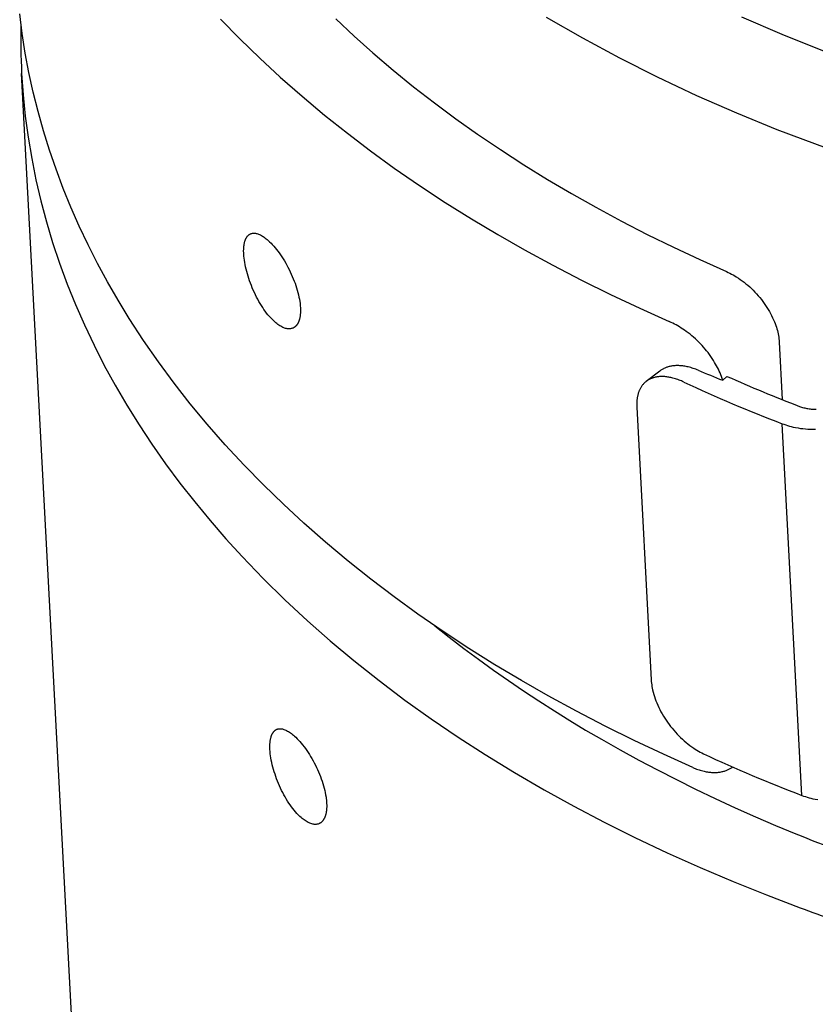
# Model space of a CAD drawing. Extents: x 0 to 1189, y 0 to 841.
# Tile 13 of 76: x 101 to 119, y 157 to 179. Entities that reach past the tile are written whole.
import ezdxf

# ---------------------------------------------------------------- set-up
doc = ezdxf.new("R2010")
doc.units = 0
doc.header["$LTSCALE"] = 65.395
doc.layers.add('connessioni_resistenze_BL7', color=7, linetype='CONTINUOUS')

# ---------------------------------------------------------------- blocks, each defined once
blk = doc.blocks.new('CONNESSIONI_RESISTENZE_BL7', base_point=(128.078, 185.895))
at = {"layer": 'connessioni_resistenze_BL7', "color": 2, "linetype": 'CONTINUOUS'}
for p, q in [((103.346, 137.638), (101.215, 177.906)), ((117.859, 172.002), (117.925, 170.74)), ((115.233, 171.369), (114.936, 171.141)), ((116.709, 171.251), (116.617, 171.165)), ((114.727, 170.574), (115.044, 164.589)), ((118.351, 162.05), (117.919, 170.212))]:
    blk.add_line(p, q, dxfattribs=at)
for points in [[(142.389, 175.871), (140.758, 175.689), (139.115, 175.558), (137.469, 175.477), (135.825, 175.447), (134.18, 175.467), (132.549, 175.539), (130.921, 175.661), (129.32, 175.833), (127.725, 176.057), (126.168, 176.327), (124.622, 176.65), (123.622, 176.888), (122.629, 177.149), (121.641, 177.434), (120.69, 177.734), (119.747, 178.057), (118.812, 178.403), (117.919, 178.761), (117.035, 179.142)], [(142.908, 173.952), (141.275, 173.762), (139.638, 173.62), (137.994, 173.527), (136.349, 173.482), (134.708, 173.486), (133.069, 173.538), (131.446, 173.639), (129.828, 173.789), (128.238, 173.986), (126.654, 174.232), (125.11, 174.523), (123.576, 174.864), (122.092, 175.246), (120.621, 175.678), (119.209, 176.147), (117.815, 176.667), (116.928, 177.03), (116.05, 177.415), (115.182, 177.824), (114.359, 178.239), (113.546, 178.676), (112.747, 179.136)], [(105.584, 179.095), (106.01, 178.661), (106.446, 178.237), (106.893, 177.825), (107.375, 177.402), (107.867, 176.99), (108.37, 176.591), (108.881, 176.203), (109.401, 175.827), (109.957, 175.443), (110.522, 175.072), (111.095, 174.712), (111.675, 174.365), (112.262, 174.03), (112.886, 173.69), (113.516, 173.363), (114.152, 173.049), (114.794, 172.746), (115.442, 172.456)], [(108.114, 179.1), (108.517, 178.723), (108.93, 178.355), (109.373, 177.978), (109.825, 177.612), (110.285, 177.256), (110.752, 176.91), (111.227, 176.574), (111.734, 176.231), (112.247, 175.899), (112.767, 175.578), (113.294, 175.267), (113.826, 174.967), (114.39, 174.663), (114.959, 174.369), (115.534, 174.087), (116.113, 173.815), (116.698, 173.553)], [(115.96, 162.661), (115.313, 162.951), (114.67, 163.254), (114.034, 163.569), (113.404, 163.896), (112.781, 164.235), (112.193, 164.571), (111.613, 164.918), (111.04, 165.277), (110.476, 165.648), (109.919, 166.032), (109.399, 166.408), (108.888, 166.796), (108.386, 167.196), (107.893, 167.607), (107.411, 168.03), (106.964, 168.443), (106.528, 168.866), (106.103, 169.301), (105.689, 169.746), (105.288, 170.204), (104.92, 170.648), (104.563, 171.102), (104.22, 171.567), (103.891, 172.041), (103.577, 172.525), (103.335, 172.922), (103.104, 173.324), (102.883, 173.733), (102.677, 174.138), (102.482, 174.55), (102.299, 174.966), (102.13, 175.38), (101.973, 175.799), (101.827, 176.222), (101.696, 176.643), (101.577, 177.068), (101.47, 177.496), (101.376, 177.923), (101.295, 178.352), (101.227, 178.784), (101.172, 179.215)], [(101.215, 177.906), (101.248, 177.436), (101.295, 176.968), (101.358, 176.501), (101.436, 176.034), (101.528, 175.57), (101.636, 175.109), (101.759, 174.647), (101.896, 174.188), (102.048, 173.734), (102.216, 173.278), (102.398, 172.827), (102.593, 172.382), (102.806, 171.934), (103.031, 171.493), (103.269, 171.058), (103.525, 170.619), (103.794, 170.189), (104.074, 169.765), (104.377, 169.333), (104.692, 168.909), (105.017, 168.493), (105.354, 168.086), (105.7, 167.687), (106.056, 167.296), (106.521, 166.812), (106.999, 166.342), (107.491, 165.885), (107.995, 165.442), (108.51, 165.012), (109.067, 164.57), (109.635, 164.143), (110.214, 163.73), (110.803, 163.33), (111.4, 162.945), (112.041, 162.552), (112.69, 162.174), (113.347, 161.811), (114.012, 161.462), (114.685, 161.126), (115.398, 160.788), (116.118, 160.465), (116.845, 160.157), (117.577, 159.863), (118.315, 159.582)], [(106.094, 173.939), (106.093, 173.956), (106.093, 173.972), (106.092, 173.988), (106.092, 174.005), (106.092, 174.021), (106.093, 174.037), (106.093, 174.054), (106.094, 174.07), (106.096, 174.086), (106.097, 174.103), (106.098, 174.115), (106.1, 174.127), (106.102, 174.139), (106.104, 174.151), (106.106, 174.163), (106.108, 174.175), (106.111, 174.187), (106.114, 174.199), (106.117, 174.211), (106.12, 174.223), (106.124, 174.234), (106.127, 174.243), (106.131, 174.252), (106.134, 174.261), (106.138, 174.269), (106.142, 174.278), (106.147, 174.286), (106.151, 174.294), (106.155, 174.301), (106.159, 174.308), (106.164, 174.315), (106.169, 174.322), (106.174, 174.329), (106.179, 174.335), (106.185, 174.34), (106.19, 174.346), (106.196, 174.351), (106.201, 174.356), (106.207, 174.361), (106.213, 174.366), (106.22, 174.37), (106.226, 174.374), (106.232, 174.377), (106.239, 174.38), (106.246, 174.383)], [(106.246, 174.383), (106.258, 174.388), (106.27, 174.391), (106.283, 174.394), (106.296, 174.396), (106.309, 174.397), (106.324, 174.397), (106.338, 174.396), (106.353, 174.394), (106.367, 174.391), (106.381, 174.388), (106.401, 174.382), (106.421, 174.375), (106.441, 174.367), (106.46, 174.358), (106.482, 174.346), (106.503, 174.334), (106.524, 174.321), (106.544, 174.307), (106.567, 174.29), (106.589, 174.272), (106.611, 174.254), (106.632, 174.236), (106.663, 174.207), (106.693, 174.177), (106.722, 174.147), (106.753, 174.112), (106.783, 174.077), (106.812, 174.041), (106.843, 174.002), (106.872, 173.962), (106.901, 173.921), (106.931, 173.877), (106.96, 173.832), (106.988, 173.786), (107.015, 173.74), (107.041, 173.694), (107.066, 173.646), (107.091, 173.597), (107.116, 173.548), (107.139, 173.498), (107.161, 173.447), (107.182, 173.396), (107.203, 173.345), (107.221, 173.295), (107.239, 173.245), (107.255, 173.194), (107.27, 173.143), (107.284, 173.092), (107.297, 173.041), (107.307, 172.993), (107.317, 172.944), (107.325, 172.896), (107.33, 172.862), (107.333, 172.829), (107.337, 172.795), (107.339, 172.761)], [(107.177, 172.312), (107.164, 172.307), (107.151, 172.303), (107.137, 172.299), (107.124, 172.297), (107.11, 172.295), (107.095, 172.294), (107.079, 172.295), (107.064, 172.296), (107.049, 172.298), (107.034, 172.3), (107.013, 172.305), (106.992, 172.312), (106.972, 172.319), (106.952, 172.328), (106.93, 172.339), (106.908, 172.351), (106.886, 172.364), (106.866, 172.377), (106.842, 172.393), (106.82, 172.41), (106.798, 172.428), (106.776, 172.447), (106.753, 172.468), (106.73, 172.49), (106.708, 172.512), (106.686, 172.535), (106.655, 172.57), (106.625, 172.605), (106.597, 172.641), (106.567, 172.681), (106.538, 172.722), (106.51, 172.763), (106.481, 172.808), (106.453, 172.853), (106.426, 172.899), (106.4, 172.946), (106.375, 172.993), (106.351, 173.041), (106.327, 173.091), (106.304, 173.142), (106.282, 173.193), (106.261, 173.244), (106.241, 173.296), (106.222, 173.348), (106.205, 173.399), (106.188, 173.45), (106.173, 173.501), (106.159, 173.553), (106.146, 173.605), (106.134, 173.657), (106.124, 173.706), (106.115, 173.754), (106.108, 173.803), (106.102, 173.848), (106.097, 173.894), (106.094, 173.939)], [(116.698, 173.553), (116.735, 173.536), (116.772, 173.518), (116.808, 173.499), (116.844, 173.479), (116.88, 173.459), (116.915, 173.438), (116.959, 173.409), (117.002, 173.38), (117.044, 173.349), (117.085, 173.318), (117.126, 173.285), (117.167, 173.251), (117.208, 173.215), (117.247, 173.178), (117.285, 173.141), (117.323, 173.102), (117.36, 173.063), (117.396, 173.022), (117.431, 172.981), (117.465, 172.939), (117.498, 172.896), (117.529, 172.853), (117.559, 172.81), (117.588, 172.766), (117.616, 172.721), (117.643, 172.675), (117.668, 172.63), (117.691, 172.585), (117.713, 172.54), (117.734, 172.494), (117.754, 172.447), (117.768, 172.41), (117.782, 172.372), (117.795, 172.335), (117.806, 172.297), (117.817, 172.258), (117.827, 172.22), (117.835, 172.184), (117.842, 172.148), (117.847, 172.112), (117.852, 172.075), (117.856, 172.039), (117.859, 172.002)], [(107.339, 172.761), (107.34, 172.745), (107.34, 172.729), (107.34, 172.713), (107.34, 172.696), (107.34, 172.68), (107.34, 172.664), (107.339, 172.648), (107.338, 172.632), (107.337, 172.616), (107.335, 172.6), (107.333, 172.587), (107.332, 172.575), (107.33, 172.563), (107.328, 172.551), (107.325, 172.539), (107.323, 172.527), (107.32, 172.515), (107.317, 172.503), (107.313, 172.491), (107.31, 172.479), (107.305, 172.468), (107.302, 172.459), (107.298, 172.45), (107.295, 172.441), (107.29, 172.432), (107.286, 172.423), (107.282, 172.415), (107.277, 172.407), (107.273, 172.4), (107.268, 172.392), (107.263, 172.385), (107.257, 172.378), (107.252, 172.371), (107.247, 172.365), (107.241, 172.359), (107.235, 172.353), (107.229, 172.347), (107.223, 172.342), (107.217, 172.337), (107.211, 172.332), (107.204, 172.328), (107.198, 172.323), (107.191, 172.32), (107.184, 172.316), (107.177, 172.312)], [(116.617, 171.165), (116.604, 171.206), (116.59, 171.247), (116.574, 171.287), (116.558, 171.327), (116.54, 171.367), (116.522, 171.406), (116.503, 171.445), (116.482, 171.484), (116.461, 171.522), (116.439, 171.559), (116.412, 171.603), (116.384, 171.646), (116.355, 171.689), (116.325, 171.731), (116.294, 171.772), (116.262, 171.813), (116.229, 171.852), (116.196, 171.891), (116.161, 171.93), (116.126, 171.967), (116.09, 172.004), (116.053, 172.04), (116.015, 172.075), (115.977, 172.11), (115.937, 172.143), (115.898, 172.176), (115.857, 172.207), (115.816, 172.238), (115.78, 172.264), (115.743, 172.289), (115.706, 172.313), (115.668, 172.337), (115.63, 172.36), (115.593, 172.381), (115.556, 172.401), (115.518, 172.42), (115.48, 172.438), (115.442, 172.456)], [(116.077, 171.386), (116.051, 171.397), (116.024, 171.407), (115.997, 171.417), (115.97, 171.426), (115.943, 171.435), (115.915, 171.443), (115.888, 171.451), (115.86, 171.458), (115.832, 171.464), (115.81, 171.469), (115.787, 171.473), (115.764, 171.477), (115.741, 171.48), (115.718, 171.483), (115.695, 171.485), (115.672, 171.486), (115.649, 171.487), (115.626, 171.488), (115.603, 171.488), (115.585, 171.487), (115.566, 171.486), (115.547, 171.485), (115.529, 171.483), (115.51, 171.48), (115.491, 171.478), (115.473, 171.474), (115.455, 171.47), (115.437, 171.466), (115.418, 171.461), (115.401, 171.456), (115.385, 171.451), (115.37, 171.445), (115.356, 171.439), (115.341, 171.433), (115.326, 171.426), (115.312, 171.419), (115.298, 171.412), (115.285, 171.404), (115.272, 171.396), (115.259, 171.388), (115.246, 171.379), (115.233, 171.369)], [(114.936, 171.141), (114.925, 171.132), (114.915, 171.123), (114.904, 171.114), (114.894, 171.104), (114.884, 171.094), (114.875, 171.084), (114.865, 171.073), (114.856, 171.063), (114.848, 171.052), (114.84, 171.04), (114.831, 171.028), (114.823, 171.016), (114.815, 171.003), (114.808, 170.99), (114.801, 170.977), (114.794, 170.964), (114.788, 170.951), (114.782, 170.937), (114.776, 170.924), (114.771, 170.91), (114.766, 170.895), (114.761, 170.879), (114.756, 170.864), (114.752, 170.848), (114.748, 170.832), (114.744, 170.817), (114.741, 170.801), (114.738, 170.785), (114.736, 170.769), (114.734, 170.753), (114.731, 170.733), (114.729, 170.713), (114.728, 170.693), (114.727, 170.674), (114.726, 170.654), (114.726, 170.634), (114.726, 170.614), (114.727, 170.594), (114.727, 170.574)], [(115.762, 171.126), (115.736, 171.138), (115.71, 171.15), (115.684, 171.16), (115.657, 171.171), (115.631, 171.181), (115.604, 171.19), (115.577, 171.199), (115.549, 171.207), (115.522, 171.214), (115.5, 171.22), (115.478, 171.225), (115.455, 171.229), (115.433, 171.234), (115.411, 171.237), (115.388, 171.24), (115.366, 171.243), (115.343, 171.245), (115.32, 171.246), (115.297, 171.247), (115.279, 171.247), (115.261, 171.247), (115.243, 171.246), (115.225, 171.245), (115.206, 171.243), (115.188, 171.241), (115.17, 171.238), (115.152, 171.235), (115.134, 171.232), (115.117, 171.227), (115.099, 171.222), (115.084, 171.218), (115.07, 171.213), (115.055, 171.208), (115.041, 171.202), (115.027, 171.195), (115.013, 171.189), (114.999, 171.182), (114.986, 171.174), (114.973, 171.167), (114.961, 171.158), (114.948, 171.15), (114.936, 171.141)], [(118.304, 170.592), (118.327, 170.583), (118.349, 170.576), (118.372, 170.569), (118.395, 170.562), (118.419, 170.557), (118.442, 170.552), (118.466, 170.547), (118.489, 170.543), (118.513, 170.54), (118.537, 170.537), (118.561, 170.534), (118.589, 170.532), (118.617, 170.531), (118.644, 170.53), (118.672, 170.531)], [(117.919, 170.212), (117.959, 170.198), (117.999, 170.184), (118.04, 170.171), (118.082, 170.159), (118.123, 170.149), (118.165, 170.139), (118.218, 170.128), (118.271, 170.118), (118.325, 170.11), (118.378, 170.103), (118.432, 170.098), (118.488, 170.094), (118.543, 170.091), (118.599, 170.09), (118.654, 170.09)], [(110.292, 165.773), (110.608, 165.523), (110.927, 165.277), (111.25, 165.037), (111.577, 164.801), (111.907, 164.57), (112.241, 164.344), (112.578, 164.122), (112.917, 163.905), (113.26, 163.692), (113.605, 163.485), (113.953, 163.281), (114.36, 163.051), (114.77, 162.826), (115.183, 162.608), (115.599, 162.395), (116.018, 162.188), (116.453, 161.98), (116.892, 161.777), (117.333, 161.581), (117.776, 161.39), (118.222, 161.205)], [(115.044, 164.589), (115.047, 164.551), (115.051, 164.513), (115.056, 164.476), (115.062, 164.438), (115.069, 164.401), (115.076, 164.364), (115.088, 164.316), (115.101, 164.268), (115.116, 164.22), (115.132, 164.173), (115.149, 164.127), (115.169, 164.078), (115.19, 164.029), (115.212, 163.981), (115.235, 163.934), (115.26, 163.887), (115.286, 163.839), (115.314, 163.792), (115.343, 163.745), (115.373, 163.699), (115.404, 163.654), (115.436, 163.609), (115.469, 163.565), (115.504, 163.522), (115.539, 163.479), (115.576, 163.438), (115.613, 163.397), (115.651, 163.358), (115.689, 163.32), (115.729, 163.282), (115.77, 163.246), (115.81, 163.212), (115.851, 163.179), (115.892, 163.147), (115.935, 163.116), (115.978, 163.086), (116.013, 163.063), (116.048, 163.042), (116.084, 163.021), (116.12, 163.001), (116.157, 162.982), (116.194, 162.964)], [(106.67, 163.056), (106.669, 163.073), (106.669, 163.089), (106.668, 163.105), (106.668, 163.122), (106.668, 163.138), (106.669, 163.154), (106.669, 163.171), (106.67, 163.187), (106.671, 163.203), (106.673, 163.22), (106.674, 163.232), (106.676, 163.244), (106.677, 163.256), (106.679, 163.268), (106.682, 163.28), (106.684, 163.292), (106.687, 163.304), (106.69, 163.316), (106.693, 163.328), (106.696, 163.34), (106.7, 163.351), (106.703, 163.36), (106.707, 163.369), (106.71, 163.378), (106.714, 163.386), (106.718, 163.395), (106.722, 163.403), (106.726, 163.411), (106.731, 163.418), (106.735, 163.425), (106.74, 163.432), (106.745, 163.439), (106.75, 163.446), (106.755, 163.452), (106.76, 163.457), (106.766, 163.463), (106.771, 163.468), (106.777, 163.473), (106.783, 163.478), (106.789, 163.483), (106.795, 163.487), (106.802, 163.49), (106.808, 163.494), (106.815, 163.497), (106.821, 163.5)], [(106.821, 163.5), (106.834, 163.505), (106.846, 163.508), (106.859, 163.511), (106.872, 163.513), (106.885, 163.514), (106.9, 163.514), (106.914, 163.513), (106.928, 163.511), (106.943, 163.508), (106.957, 163.505), (106.977, 163.499), (106.997, 163.492), (107.017, 163.484), (107.036, 163.475), (107.058, 163.463), (107.079, 163.451), (107.1, 163.437), (107.12, 163.423), (107.143, 163.407), (107.165, 163.389), (107.187, 163.371), (107.208, 163.353), (107.239, 163.324), (107.269, 163.294), (107.298, 163.264), (107.329, 163.229), (107.359, 163.194), (107.388, 163.158), (107.419, 163.119), (107.448, 163.078), (107.477, 163.038), (107.507, 162.993), (107.536, 162.949), (107.564, 162.903), (107.591, 162.857), (107.617, 162.81), (107.642, 162.763), (107.667, 162.714), (107.691, 162.665), (107.715, 162.614), (107.737, 162.564), (107.758, 162.513), (107.779, 162.462), (107.797, 162.412), (107.814, 162.362), (107.831, 162.311), (107.846, 162.26), (107.86, 162.209), (107.873, 162.157), (107.883, 162.11), (107.893, 162.061), (107.901, 162.013), (107.905, 161.979), (107.909, 161.946), (107.912, 161.912), (107.915, 161.878)], [(107.753, 161.429), (107.74, 161.424), (107.727, 161.42), (107.713, 161.416), (107.7, 161.414), (107.686, 161.412), (107.67, 161.411), (107.655, 161.412), (107.64, 161.413), (107.625, 161.415), (107.61, 161.417), (107.589, 161.422), (107.568, 161.429), (107.548, 161.436), (107.528, 161.445), (107.506, 161.456), (107.484, 161.468), (107.462, 161.48), (107.441, 161.494), (107.418, 161.51), (107.396, 161.527), (107.374, 161.545), (107.352, 161.564), (107.329, 161.585), (107.306, 161.607), (107.284, 161.629), (107.262, 161.652), (107.231, 161.687), (107.201, 161.722), (107.173, 161.758), (107.143, 161.798), (107.114, 161.838), (107.086, 161.88), (107.057, 161.924), (107.029, 161.97), (107.002, 162.016), (106.976, 162.063), (106.951, 162.11), (106.927, 162.158), (106.903, 162.208), (106.88, 162.259), (106.858, 162.31), (106.837, 162.361), (106.817, 162.413), (106.798, 162.465), (106.781, 162.516), (106.764, 162.567), (106.749, 162.618), (106.735, 162.67), (106.722, 162.722), (106.71, 162.774), (106.7, 162.822), (106.691, 162.871), (106.683, 162.92), (106.678, 162.965), (106.673, 163.011), (106.67, 163.056)], [(115.96, 162.661), (115.987, 162.65), (116.014, 162.639), (116.041, 162.628), (116.068, 162.618), (116.096, 162.609), (116.124, 162.601), (116.152, 162.592), (116.18, 162.585), (116.209, 162.578), (116.232, 162.573), (116.255, 162.569), (116.279, 162.565), (116.302, 162.561), (116.326, 162.558), (116.35, 162.556), (116.373, 162.554), (116.397, 162.553), (116.421, 162.552), (116.445, 162.552), (116.464, 162.553), (116.484, 162.554), (116.504, 162.555), (116.523, 162.557), (116.543, 162.559), (116.562, 162.562), (116.581, 162.566), (116.601, 162.57), (116.62, 162.574), (116.639, 162.579), (116.657, 162.584), (116.673, 162.59), (116.689, 162.595), (116.705, 162.601), (116.721, 162.608), (116.736, 162.615), (116.751, 162.622), (116.766, 162.63), (116.78, 162.638), (116.794, 162.646), (116.808, 162.655), (116.822, 162.664), (116.835, 162.674)], [(118.351, 162.05), (118.391, 162.035), (118.431, 162.021), (118.472, 162.009), (118.514, 161.997), (118.555, 161.986), (118.597, 161.976), (118.65, 161.965), (118.703, 161.956)], [(107.915, 161.878), (107.915, 161.862), (107.916, 161.846), (107.916, 161.829), (107.916, 161.813), (107.916, 161.797), (107.916, 161.781), (107.915, 161.765), (107.914, 161.749), (107.913, 161.733), (107.911, 161.716), (107.909, 161.704), (107.908, 161.692), (107.906, 161.68), (107.904, 161.668), (107.901, 161.656), (107.899, 161.644), (107.896, 161.632), (107.893, 161.62), (107.889, 161.608), (107.885, 161.596), (107.881, 161.585), (107.878, 161.576), (107.874, 161.567), (107.87, 161.558), (107.866, 161.549), (107.862, 161.54), (107.857, 161.532), (107.853, 161.524), (107.848, 161.516), (107.844, 161.509), (107.839, 161.502), (107.833, 161.495), (107.828, 161.488), (107.823, 161.482), (107.817, 161.476), (107.811, 161.47), (107.805, 161.464), (107.799, 161.459), (107.793, 161.454), (107.787, 161.449), (107.78, 161.445), (107.774, 161.44), (107.767, 161.436), (107.76, 161.433), (107.753, 161.429)]]:
    blk.add_lwpolyline(points, dxfattribs=at)
for centre, radius, start, end in [((115.842, 178.679), 14.647, 178.7558, 183.0266), ((131.782, 208.899), 40.668, 247.2824, 248.1044), ((129.708, 201.028), 32.994, 244.9961, 249.0643), ((130.005, 201.141), 32.713, 246.0181, 249.0423), ((130.14, 192.865), 32.994, 244.9961, 249.0643), ((133.21, 197.983), 39.714, 247.8285, 250.7945), ((133.288, 200.115), 43.21, 249.7249, 250.772)]:
    blk.add_arc(centre, radius, start, end, dxfattribs=at)

msp = doc.modelspace()

# ---------------------------------------------------------------- block references
at = {"layer": 'connessioni_resistenze_BL7'}
msp.add_blockref('CONNESSIONI_RESISTENZE_BL7', (128.078, 185.895), dxfattribs=at)

doc.saveas('drawing.dxf')
